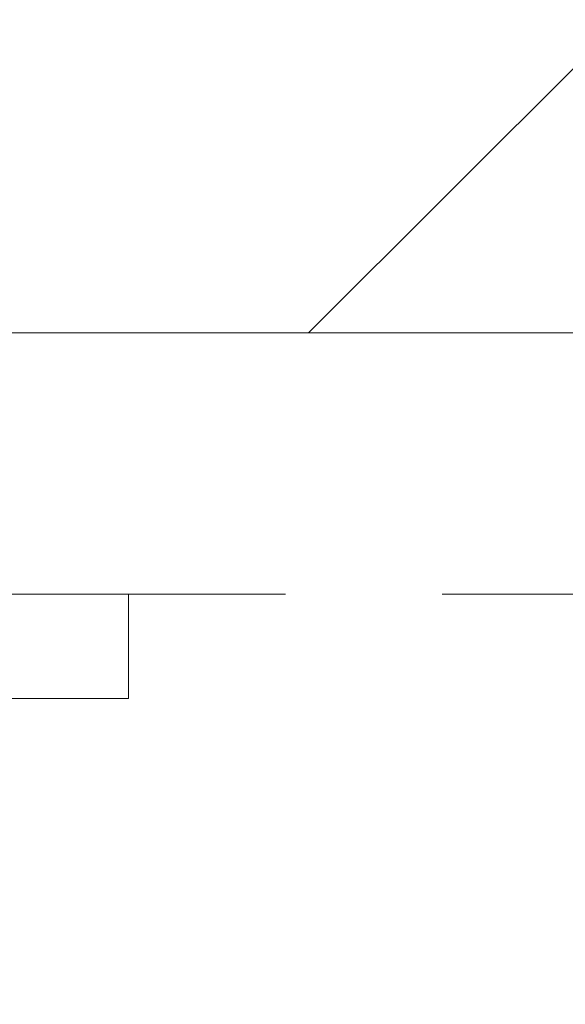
# Model space of a CAD drawing. Header units: millimetres. Extents: x -6861 to -4247, y -337 to 6932.
# Tile 131 of 134: x -6112 to -6102, y 6610 to 6628. Entities that reach past the tile are written whole.
import ezdxf

# ---------------------------------------------------------------- set-up
doc = ezdxf.new("R2010")
doc.units = ezdxf.units.MM
doc.linetypes.add('Dash', pattern=[6, 3, -3])
doc.layers.add('A-ANNO-DIMS', color=7, linetype='Dash', lineweight=9, true_color=0xd2d2d2)
doc.layers.add('A-DETL-GENF', color=7, linetype='Continuous', lineweight=9)
doc.layers.add('E-LITE-EQPM', color=7, linetype='Continuous', lineweight=20)

# ---------------------------------------------------------------- blocks, each defined once
blk = doc.blocks.new('01 TEIDE FRAME 1 GLB - 00 Without frame 3L WHITE-676793-Planta_PDF')
at = {"layer": 'E-LITE-EQPM'}
for p, q in [((-3266.876, 6617.496), (-3225.96, 6617.496)), ((-3225.96, 6617.496), (-3223.876, 6617.496)), ((-3223.876, 6615.496), (-3223.876, 6617.496)), ((-3225.96, 6615.496), (-3248.96, 6615.496)), ((-3223.876, 6615.496), (-3225.96, 6615.496))]:
    blk.add_line(p, q, dxfattribs=at)
blk = doc.blocks.new('01 TEIDE FRAME 1 GLB - 00 Without frame 3L WHITE-V1-Planta_PDF')
at = {"layer": 'E-LITE-EQPM'}
for p, q in [((-3225.96, 6617.496), (-3223.876, 6617.496)), ((-3223.876, 6615.496), (-3223.876, 6617.496)), ((-3223.876, 6615.496), (-3225.96, 6615.496))]:
    blk.add_line(p, q, dxfattribs=at)

msp = doc.modelspace()

# ---------------------------------------------------------------- hatches: boundary and pattern name
at = {"layer": 'A-DETL-GENF', "true_color": 0xaaaaaa}
h = msp.add_hatch(dxfattribs=at)
h.set_pattern_fill('FP_1', color=253, style=0, pattern_type=2)
h.set_pattern_definition([(45, (-2886.22, 0), (-10.606602, 10.606602), []), (135, (-2886.22, 0), (-10.606602, -10.606602), [])])
h.paths.add_polyline_path([(-6135.18, 6266.896), (-5897.28, 6266.896), (-5897.28, 6892.496), (-6135.18, 6892.496), (-6135.18, 6622.496), (-5940.18, 6622.496), (-5940.18, 6536.496), (-6155.18, 6536.496), (-6155.18, 6491.996), (-6135.18, 6491.996), (-6135.18, 6291.975)])

# ---------------------------------------------------------------- linework, layer by layer
at = {"layer": 'A-ANNO-DIMS'}
msp.add_line((-6110.096, 6617.496), (-5975.18, 6617.496), dxfattribs=at)
at = {"layer": 'E-LITE-EQPM', "color": 253, "true_color": 0xaaaaaa}
msp.add_line((-6135.18, 6622.496), (-5940.18, 6622.496), dxfattribs=at)

# ---------------------------------------------------------------- block references
at = {"layer": 'E-LITE-EQPM'}
for name in ['01 TEIDE FRAME 1 GLB - 00 Without frame 3L WHITE-676793-Planta_PDF', '01 TEIDE FRAME 1 GLB - 00 Without frame 3L WHITE-V1-Planta_PDF']:
    msp.add_blockref(name, (-2886.221, 0), dxfattribs=at)

doc.saveas('drawing.dxf')
